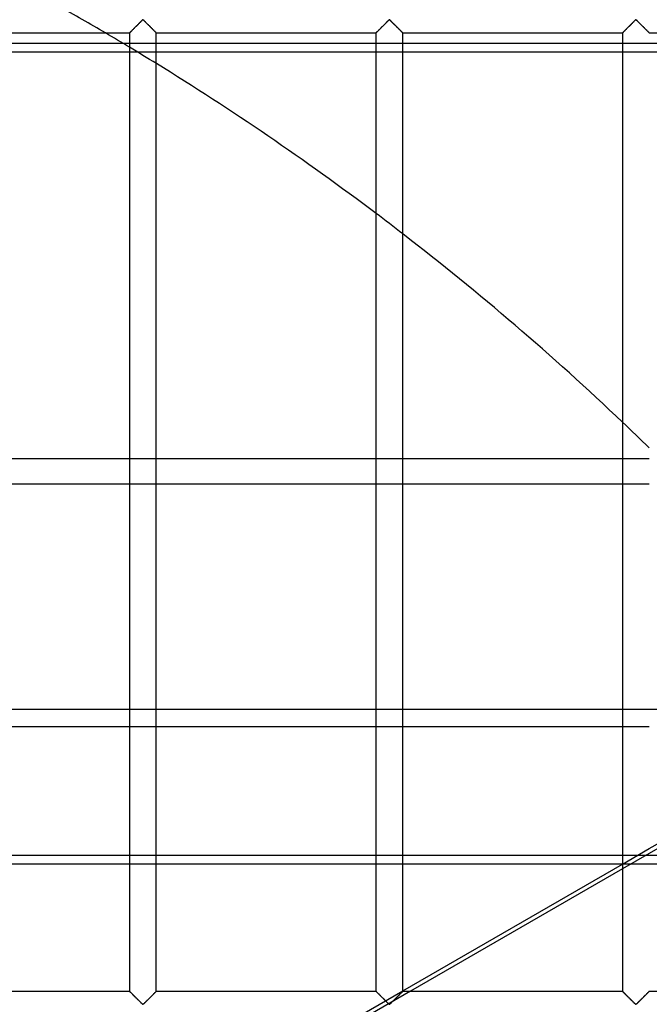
# Model space of a CAD drawing. Header units: millimetres. Extents: x -572 to 572, y -572 to 572.
# Tile 56 of 59: x 253 to 370, y 276 to 459. Entities that reach past the tile are written whole.
import ezdxf

# ---------------------------------------------------------------- set-up
doc = ezdxf.new("R2010")
doc.units = ezdxf.units.MM
doc.layers.add('MAIN-1', color=7, linetype='Continuous')
doc.layers.add('MAIN-2', color=7, linetype='Continuous')

msp = doc.modelspace()

# ---------------------------------------------------------------- linework, layer by layer
at = {"layer": 'MAIN-1'}
for p, q in [((275.32, 459.06), (275.42, 459.16)), ((275.42, 459.16), (275.51, 459.24)), ((275.51, 459.24), (275.62, 459.3)), ((275.62, 459.3), (275.7, 459.27)), ((275.7, 459.27), (275.75, 459.23)), ((275.75, 459.23), (275.81, 459.18)), ((275.81, 459.18), (275.86, 459.13)), ((275.86, 459.13), (275.92, 459.08)), ((321.26, 459.06), (321.36, 459.16)), ((321.36, 459.16), (321.45, 459.24)), ((321.45, 459.24), (321.56, 459.3)), ((321.56, 459.3), (321.64, 459.27)), ((321.64, 459.27), (321.69, 459.23)), ((321.69, 459.23), (321.74, 459.18)), ((321.74, 459.18), (321.8, 459.13)), ((321.8, 459.13), (321.85, 459.08)), ((367.2, 459.06), (367.29, 459.16)), ((367.29, 459.16), (367.39, 459.24)), ((367.39, 459.24), (367.5, 459.3)), ((367.5, 459.3), (367.57, 459.27)), ((367.57, 459.27), (367.63, 459.23)), ((367.63, 459.23), (367.68, 459.18)), ((367.68, 459.18), (367.73, 459.13)), ((367.73, 459.13), (367.79, 459.08)), ((273.45, 457.19), (273.53, 457.28)), ((273.53, 457.28), (273.63, 457.38)), ((273.63, 457.38), (273.73, 457.48)), ((273.73, 457.48), (273.84, 457.59)), ((273.84, 457.59), (273.95, 457.7)), ((273.95, 457.7), (274.06, 457.81)), ((274.06, 457.81), (274.18, 457.92)), ((274.18, 457.92), (274.29, 458.04)), ((274.29, 458.04), (274.41, 458.16)), ((274.41, 458.16), (274.53, 458.28)), ((274.53, 458.28), (274.65, 458.4)), ((274.65, 458.4), (274.77, 458.52)), ((274.77, 458.52), (274.89, 458.63)), ((274.89, 458.63), (275, 458.75)), ((275, 458.75), (275.11, 458.86)), ((275.11, 458.86), (275.22, 458.96)), ((275.22, 458.96), (275.32, 459.06)), ((275.92, 459.08), (275.97, 459.02)), ((275.97, 459.02), (276.03, 458.96)), ((276.03, 458.96), (276.09, 458.9)), ((276.09, 458.9), (276.16, 458.84)), ((276.16, 458.84), (276.22, 458.78)), ((276.22, 458.78), (276.28, 458.71)), ((276.28, 458.71), (276.35, 458.65)), ((276.35, 458.65), (276.42, 458.58)), ((276.42, 458.58), (276.48, 458.51)), ((276.48, 458.51), (276.55, 458.45)), ((276.55, 458.45), (276.62, 458.38)), ((276.62, 458.38), (276.69, 458.31)), ((276.69, 458.31), (276.76, 458.24)), ((276.76, 458.24), (276.83, 458.17)), ((276.83, 458.17), (276.9, 458.1)), ((276.9, 458.1), (276.96, 458.03)), ((276.96, 458.03), (277.03, 457.97)), ((277.03, 457.97), (277.1, 457.9)), ((277.1, 457.9), (277.17, 457.83)), ((277.17, 457.83), (277.23, 457.77)), ((277.23, 457.77), (277.3, 457.7)), ((277.3, 457.7), (277.36, 457.64)), ((277.36, 457.64), (277.42, 457.58)), ((277.42, 457.58), (277.48, 457.52)), ((277.48, 457.52), (277.54, 457.46)), ((277.54, 457.46), (277.6, 457.4)), ((277.6, 457.4), (277.66, 457.34)), ((277.66, 457.34), (277.71, 457.29)), ((277.71, 457.29), (277.76, 457.24)), ((319.38, 457.19), (319.47, 457.28)), ((319.47, 457.28), (319.57, 457.38)), ((319.57, 457.38), (319.67, 457.48)), ((319.67, 457.48), (319.78, 457.59)), ((319.78, 457.59), (319.88, 457.7)), ((319.88, 457.7), (320, 457.81)), ((320, 457.81), (320.11, 457.92)), ((320.11, 457.92), (320.23, 458.04)), ((320.23, 458.04), (320.35, 458.16)), ((320.35, 458.16), (320.47, 458.28)), ((320.47, 458.28), (320.59, 458.4)), ((320.59, 458.4), (320.71, 458.52)), ((320.71, 458.52), (320.83, 458.63)), ((320.83, 458.63), (320.94, 458.75)), ((320.94, 458.75), (321.05, 458.86)), ((321.05, 458.86), (321.16, 458.96)), ((321.16, 458.96), (321.26, 459.06)), ((321.85, 459.08), (321.91, 459.02)), ((321.91, 459.02), (321.97, 458.96)), ((321.97, 458.96), (322.03, 458.9)), ((322.03, 458.9), (322.09, 458.84)), ((322.09, 458.84), (322.16, 458.78)), ((322.16, 458.78), (322.22, 458.71)), ((322.22, 458.71), (322.29, 458.65)), ((322.29, 458.65), (322.35, 458.58)), ((322.35, 458.58), (322.42, 458.51)), ((322.42, 458.51), (322.49, 458.45)), ((322.49, 458.45), (322.56, 458.38)), ((322.56, 458.38), (322.63, 458.31)), ((322.63, 458.31), (322.69, 458.24)), ((322.69, 458.24), (322.76, 458.17)), ((322.76, 458.17), (322.83, 458.1)), ((322.83, 458.1), (322.9, 458.03)), ((322.9, 458.03), (322.97, 457.97)), ((322.97, 457.97), (323.04, 457.9)), ((323.04, 457.9), (323.1, 457.83)), ((323.1, 457.83), (323.17, 457.77)), ((323.17, 457.77), (323.23, 457.7)), ((323.23, 457.7), (323.3, 457.64)), ((323.3, 457.64), (323.36, 457.58)), ((323.36, 457.58), (323.42, 457.52)), ((323.42, 457.52), (323.48, 457.46)), ((323.48, 457.46), (323.54, 457.4)), ((323.54, 457.4), (323.59, 457.34)), ((323.59, 457.34), (323.65, 457.29)), ((323.65, 457.29), (323.7, 457.24)), ((365.32, 457.19), (365.41, 457.28)), ((365.41, 457.28), (365.51, 457.38)), ((365.51, 457.38), (365.61, 457.48)), ((365.61, 457.48), (365.71, 457.59)), ((365.71, 457.59), (365.82, 457.7)), ((365.82, 457.7), (365.93, 457.81)), ((365.93, 457.81), (366.05, 457.92)), ((366.05, 457.92), (366.17, 458.04)), ((366.17, 458.04), (366.29, 458.16)), ((366.29, 458.16), (366.41, 458.28)), ((366.41, 458.28), (366.53, 458.4)), ((366.53, 458.4), (366.65, 458.52)), ((366.65, 458.52), (366.76, 458.63)), ((366.76, 458.63), (366.88, 458.75)), ((366.88, 458.75), (366.99, 458.86)), ((366.99, 458.86), (367.1, 458.96)), ((367.1, 458.96), (367.2, 459.06)), ((367.79, 459.08), (367.85, 459.02)), ((367.85, 459.02), (367.91, 458.96)), ((367.91, 458.96), (367.97, 458.9)), ((367.97, 458.9), (368.03, 458.84)), ((368.03, 458.84), (368.09, 458.78)), ((368.09, 458.78), (368.16, 458.71)), ((368.16, 458.71), (368.23, 458.65)), ((368.23, 458.65), (368.29, 458.58)), ((368.29, 458.58), (368.36, 458.51)), ((368.36, 458.51), (368.43, 458.45)), ((368.43, 458.45), (368.49, 458.38)), ((368.49, 458.38), (368.56, 458.31)), ((368.56, 458.31), (368.63, 458.24)), ((368.63, 458.24), (368.7, 458.17)), ((368.7, 458.17), (368.77, 458.1)), ((368.77, 458.1), (368.84, 458.03)), ((368.84, 458.03), (368.91, 457.97)), ((368.91, 457.97), (368.97, 457.9)), ((368.97, 457.9), (369.04, 457.83)), ((369.04, 457.83), (369.11, 457.77)), ((369.11, 457.77), (369.17, 457.7)), ((369.17, 457.7), (369.23, 457.64)), ((369.23, 457.64), (369.3, 457.58)), ((369.3, 457.58), (369.36, 457.52)), ((369.36, 457.52), (369.42, 457.46)), ((369.42, 457.46), (369.47, 457.4)), ((369.47, 457.4), (369.53, 457.34)), ((369.53, 457.34), (369.59, 457.29)), ((369.59, 457.29), (369.64, 457.24)), ((232.19, 456.88), (273.13, 456.88)), ((273.13, 456.88), (273.15, 456.9)), ((273.13, 456.88), (273.13, 278.12)), ((273.13, 456.88), (273.13, 456.88)), ((273.15, 456.9), (273.19, 456.94)), ((273.19, 456.94), (273.23, 456.98)), ((273.23, 456.98), (273.29, 457.04)), ((273.29, 457.04), (273.36, 457.11)), ((273.36, 457.11), (273.45, 457.19)), ((277.76, 457.24), (277.81, 457.19)), ((277.81, 457.19), (277.86, 457.14)), ((277.86, 457.14), (277.9, 457.09)), ((277.9, 457.09), (277.94, 457.05)), ((277.94, 457.05), (277.98, 457.02)), ((277.98, 457.02), (278.01, 456.98)), ((278.01, 456.98), (278.04, 456.96)), ((278.04, 456.96), (278.07, 456.93)), ((278.07, 456.93), (278.09, 456.91)), ((278.09, 456.91), (278.1, 456.9)), ((278.1, 456.9), (278.11, 456.88)), ((278.11, 456.88), (278.12, 456.88)), ((278.12, 278.12), (278.12, 456.88)), ((278.12, 456.88), (278.12, 456.88)), ((278.12, 456.88), (319.06, 456.88)), ((319.06, 456.88), (319.06, 278.12)), ((319.06, 456.88), (319.07, 456.88)), ((319.07, 456.88), (319.09, 456.9)), ((319.09, 456.9), (319.13, 456.94)), ((319.13, 456.94), (319.17, 456.98)), ((319.17, 456.98), (319.23, 457.04)), ((319.23, 457.04), (319.3, 457.11)), ((319.3, 457.11), (319.38, 457.19)), ((323.7, 457.24), (323.75, 457.19)), ((323.75, 457.19), (323.8, 457.14)), ((323.8, 457.14), (323.84, 457.09)), ((323.84, 457.09), (323.88, 457.05)), ((323.88, 457.05), (323.92, 457.02)), ((323.92, 457.02), (323.95, 456.98)), ((323.95, 456.98), (323.98, 456.96)), ((323.98, 456.96), (324, 456.93)), ((324, 456.93), (324.03, 456.91)), ((324.03, 456.91), (324.04, 456.9)), ((324.04, 456.9), (324.05, 456.88)), ((324.05, 456.88), (324.06, 456.88)), ((324.06, 278.12), (324.06, 456.88)), ((324.06, 456.88), (324.06, 456.88)), ((324.06, 456.88), (365, 456.88)), ((365, 456.88), (365, 278.12)), ((365, 456.88), (365.01, 456.88)), ((365.01, 456.88), (365.03, 456.9)), ((365.03, 456.9), (365.06, 456.94)), ((365.06, 456.94), (365.11, 456.98)), ((365.11, 456.98), (365.17, 457.04)), ((365.17, 457.04), (365.24, 457.11)), ((365.24, 457.11), (365.32, 457.19)), ((369.64, 457.24), (369.69, 457.19)), ((369.69, 457.19), (369.74, 457.14)), ((369.74, 457.14), (369.78, 457.09)), ((369.78, 457.09), (369.82, 457.05)), ((369.82, 457.05), (369.86, 457.02)), ((369.86, 457.02), (369.89, 456.98)), ((369.89, 456.98), (369.92, 456.96)), ((369.92, 456.96), (369.94, 456.93)), ((369.94, 456.93), (369.96, 456.91)), ((369.96, 456.91), (369.98, 456.9)), ((369.98, 456.9), (369.99, 456.88)), ((369.99, 456.88), (370, 456.88)), ((370, 456.88), (370, 456.88)), ((370, 456.88), (410.94, 456.88)), ((272.02, 454.87), (232.19, 454.87)), ((232.19, 453.33), (273.13, 453.33)), ((232.19, 377.49), (273.13, 377.49)), ((278.12, 377.49), (319.06, 377.49)), ((324.06, 377.49), (365, 377.49)), ((273.13, 372.74), (232.19, 372.74)), ((319.06, 372.74), (278.12, 372.74)), ((365, 372.74), (324.06, 372.74)), ((232.19, 327.49), (273.13, 327.49)), ((278.12, 327.49), (319.06, 327.49)), ((324.06, 327.49), (365, 327.49)), ((370, 304.74), (409.96, 327.81)), ((410.36, 327.14), (370, 303.84)), ((273.13, 303.44), (232.19, 303.44)), ((319.06, 303.44), (278.12, 303.44)), ((365, 303.44), (324.06, 303.44)), ((232.19, 301.9), (273.13, 301.9)), ((278.12, 301.9), (319.06, 301.9)), ((324.06, 301.9), (365, 301.9)), ((324.06, 278.22), (365, 301.85)), ((365, 300.95), (325.47, 278.12)), ((232.19, 278.12), (273.13, 278.12)), ((273.14, 278.12), (273.13, 278.12)), ((273.13, 278.12), (273.13, 278.12)), ((273.15, 278.1), (273.14, 278.12)), ((273.16, 278.09), (273.15, 278.1)), ((273.18, 278.07), (273.16, 278.09)), ((273.21, 278.04), (273.18, 278.07)), ((273.24, 278.02), (273.21, 278.04)), ((273.27, 277.98), (273.24, 278.02)), ((273.31, 277.95), (273.27, 277.98)), ((273.35, 277.91), (273.31, 277.95)), ((273.39, 277.86), (273.35, 277.91)), ((273.44, 277.81), (273.39, 277.86)), ((273.49, 277.76), (273.44, 277.81)), ((273.54, 277.71), (273.49, 277.76)), ((273.59, 277.66), (273.54, 277.71)), ((273.65, 277.6), (273.59, 277.66)), ((273.71, 277.54), (273.65, 277.6)), ((273.77, 277.48), (273.71, 277.54)), ((273.83, 277.42), (273.77, 277.48)), ((273.89, 277.36), (273.83, 277.42)), ((273.95, 277.3), (273.89, 277.36)), ((277.3, 277.3), (277.19, 277.19)), ((277.41, 277.41), (277.3, 277.3)), ((277.52, 277.52), (277.41, 277.41)), ((277.62, 277.62), (277.52, 277.52)), ((277.72, 277.72), (277.62, 277.62)), ((277.8, 277.81), (277.72, 277.72)), ((277.89, 277.89), (277.8, 277.81)), ((277.96, 277.96), (277.89, 277.89)), ((278.02, 278.02), (277.96, 277.96)), ((278.06, 278.06), (278.02, 278.02)), ((278.1, 278.1), (278.06, 278.06)), ((278.12, 278.12), (278.1, 278.1)), ((278.12, 278.12), (278.12, 278.12)), ((278.12, 278.12), (319.06, 278.12)), ((319.07, 278.12), (319.06, 278.12)), ((319.08, 278.1), (319.07, 278.12)), ((319.07, 278.12), (319.07, 278.12)), ((319.1, 278.09), (319.08, 278.1)), ((319.12, 278.07), (319.1, 278.09)), ((319.14, 278.04), (319.12, 278.07)), ((319.17, 278.02), (319.14, 278.04)), ((319.21, 277.98), (319.17, 278.02)), ((319.24, 277.95), (319.21, 277.98)), ((319.28, 277.91), (319.24, 277.95)), ((319.33, 277.86), (319.28, 277.91)), ((319.37, 277.81), (319.33, 277.86)), ((319.42, 277.76), (319.37, 277.81)), ((319.48, 277.71), (319.42, 277.76)), ((319.53, 277.66), (319.48, 277.71)), ((319.59, 277.6), (319.53, 277.66)), ((319.65, 277.54), (319.59, 277.6)), ((319.71, 277.48), (319.65, 277.54)), ((319.77, 277.42), (319.71, 277.48)), ((319.83, 277.36), (319.77, 277.42)), ((319.89, 277.3), (319.83, 277.36)), ((323.24, 277.3), (323.13, 277.19)), ((323.35, 277.41), (323.24, 277.3)), ((323.45, 277.52), (323.35, 277.41)), ((323.56, 277.62), (323.45, 277.52)), ((323.65, 277.72), (323.56, 277.62)), ((323.74, 277.81), (323.65, 277.72)), ((323.82, 277.89), (323.74, 277.81)), ((323.89, 277.96), (323.82, 277.89)), ((323.95, 278.02), (323.89, 277.96)), ((324, 278.06), (323.95, 278.02)), ((324.03, 278.1), (324, 278.06)), ((324.05, 278.12), (324.03, 278.1)), ((324.06, 278.12), (324.05, 278.12)), ((324.06, 278.12), (365, 278.12)), ((365.01, 278.12), (365, 278.12)), ((365, 278.12), (365, 278.12)), ((365.02, 278.1), (365.01, 278.12)), ((365.04, 278.09), (365.02, 278.1)), ((365.06, 278.07), (365.04, 278.09)), ((365.08, 278.04), (365.06, 278.07)), ((365.11, 278.02), (365.08, 278.04)), ((365.14, 277.98), (365.11, 278.02)), ((365.18, 277.95), (365.14, 277.98)), ((365.22, 277.91), (365.18, 277.95)), ((365.26, 277.86), (365.22, 277.91)), ((365.31, 277.81), (365.26, 277.86)), ((365.36, 277.76), (365.31, 277.81)), ((365.41, 277.71), (365.36, 277.76)), ((365.47, 277.66), (365.41, 277.71)), ((365.53, 277.6), (365.47, 277.66)), ((365.58, 277.54), (365.53, 277.6)), ((365.64, 277.48), (365.58, 277.54)), ((365.7, 277.42), (365.64, 277.48)), ((365.77, 277.36), (365.7, 277.42)), ((365.83, 277.3), (365.77, 277.36)), ((369.18, 277.3), (369.07, 277.19)), ((369.29, 277.41), (369.18, 277.3)), ((369.39, 277.52), (369.29, 277.41)), ((369.49, 277.62), (369.39, 277.52)), ((369.59, 277.72), (369.49, 277.62)), ((369.68, 277.81), (369.59, 277.72)), ((369.76, 277.89), (369.68, 277.81)), ((369.83, 277.96), (369.76, 277.89)), ((369.89, 278.02), (369.83, 277.96)), ((369.94, 278.06), (369.89, 278.02)), ((369.97, 278.1), (369.94, 278.06)), ((369.99, 278.12), (369.97, 278.1)), ((370, 278.12), (369.99, 278.12)), ((370, 278.12), (410.94, 278.12)), ((274.02, 277.23), (273.95, 277.3)), ((274.08, 277.17), (274.02, 277.23)), ((274.15, 277.1), (274.08, 277.17)), ((274.22, 277.03), (274.15, 277.1)), ((274.29, 276.97), (274.22, 277.03)), ((274.35, 276.9), (274.29, 276.97)), ((274.42, 276.83), (274.35, 276.9)), ((274.49, 276.76), (274.42, 276.83)), ((274.56, 276.69), (274.49, 276.76)), ((274.63, 276.62), (274.56, 276.69)), ((274.7, 276.55), (274.63, 276.62)), ((274.77, 276.49), (274.7, 276.55)), ((274.83, 276.42), (274.77, 276.49)), ((274.9, 276.35), (274.83, 276.42)), ((274.97, 276.29), (274.9, 276.35)), ((275.03, 276.22), (274.97, 276.29)), ((275.09, 276.16), (275.03, 276.22)), ((275.16, 276.1), (275.09, 276.16)), ((275.22, 276.04), (275.16, 276.1)), ((275.28, 275.98), (275.22, 276.04)), ((275.33, 275.92), (275.28, 275.98)), ((275.39, 275.87), (275.33, 275.92)), ((275.44, 275.82), (275.39, 275.87)), ((275.5, 275.77), (275.44, 275.82)), ((275.55, 275.73), (275.5, 275.77)), ((275.62, 275.7), (275.55, 275.73)), ((275.74, 275.76), (275.62, 275.7)), ((275.83, 275.84), (275.74, 275.76)), ((275.93, 275.94), (275.83, 275.84)), ((276.03, 276.04), (275.93, 275.94)), ((276.14, 276.14), (276.03, 276.04)), ((276.25, 276.25), (276.14, 276.14)), ((276.36, 276.37), (276.25, 276.25)), ((276.48, 276.48), (276.36, 276.37)), ((276.6, 276.6), (276.48, 276.48)), ((276.72, 276.72), (276.6, 276.6)), ((276.84, 276.84), (276.72, 276.72)), ((276.96, 276.96), (276.84, 276.84)), ((277.07, 277.08), (276.96, 276.96)), ((277.19, 277.19), (277.07, 277.08)), ((319.96, 277.23), (319.89, 277.3)), ((320.02, 277.17), (319.96, 277.23)), ((320.09, 277.1), (320.02, 277.17)), ((320.16, 277.03), (320.09, 277.1)), ((320.22, 276.97), (320.16, 277.03)), ((320.29, 276.9), (320.22, 276.97)), ((320.36, 276.83), (320.29, 276.9)), ((320.43, 276.76), (320.36, 276.83)), ((320.5, 276.69), (320.43, 276.76)), ((320.57, 276.62), (320.5, 276.69)), ((320.64, 276.55), (320.57, 276.62)), ((320.7, 276.49), (320.64, 276.55)), ((320.77, 276.42), (320.7, 276.49)), ((320.84, 276.35), (320.77, 276.42)), ((320.9, 276.29), (320.84, 276.35)), ((320.97, 276.22), (320.9, 276.29)), ((321.03, 276.16), (320.97, 276.22)), ((321.09, 276.1), (321.03, 276.16)), ((321.16, 276.04), (321.09, 276.1)), ((321.21, 275.98), (321.16, 276.04)), ((321.27, 275.92), (321.21, 275.98)), ((321.33, 275.87), (321.27, 275.92)), ((321.38, 275.82), (321.33, 275.87)), ((321.43, 275.77), (321.38, 275.82)), ((321.49, 275.73), (321.43, 275.77)), ((321.56, 275.7), (321.49, 275.73)), ((321.68, 275.76), (321.56, 275.7)), ((321.77, 275.84), (321.68, 275.76)), ((321.87, 275.94), (321.77, 275.84)), ((321.97, 276.04), (321.87, 275.94)), ((322.07, 276.14), (321.97, 276.04)), ((322.19, 276.25), (322.07, 276.14)), ((322.3, 276.37), (322.19, 276.25)), ((322.42, 276.48), (322.3, 276.37)), ((322.53, 276.6), (322.42, 276.48)), ((322.65, 276.72), (322.53, 276.6)), ((322.77, 276.84), (322.65, 276.72)), ((322.89, 276.96), (322.77, 276.84)), ((323.01, 277.08), (322.89, 276.96)), ((323.13, 277.19), (323.01, 277.08)), ((365.89, 277.23), (365.83, 277.3)), ((365.96, 277.17), (365.89, 277.23)), ((366.03, 277.1), (365.96, 277.17)), ((366.09, 277.03), (366.03, 277.1)), ((366.16, 276.97), (366.09, 277.03)), ((366.23, 276.9), (366.16, 276.97)), ((366.3, 276.83), (366.23, 276.9)), ((366.37, 276.76), (366.3, 276.83)), ((366.44, 276.69), (366.37, 276.76)), ((366.51, 276.62), (366.44, 276.69)), ((366.57, 276.55), (366.51, 276.62)), ((366.64, 276.49), (366.57, 276.55)), ((366.71, 276.42), (366.64, 276.49)), ((366.77, 276.35), (366.71, 276.42)), ((366.84, 276.29), (366.77, 276.35)), ((366.91, 276.22), (366.84, 276.29)), ((366.97, 276.16), (366.91, 276.22)), ((367.03, 276.1), (366.97, 276.16)), ((367.09, 276.04), (367.03, 276.1)), ((367.15, 275.98), (367.09, 276.04)), ((367.21, 275.92), (367.15, 275.98)), ((367.27, 275.87), (367.21, 275.92)), ((367.32, 275.82), (367.27, 275.87)), ((367.37, 275.77), (367.32, 275.82)), ((367.43, 275.73), (367.37, 275.77)), ((367.5, 275.7), (367.43, 275.73)), ((367.61, 275.76), (367.5, 275.7)), ((367.71, 275.84), (367.61, 275.76)), ((367.8, 275.94), (367.71, 275.84)), ((367.9, 276.04), (367.8, 275.94)), ((368.01, 276.14), (367.9, 276.04)), ((368.12, 276.25), (368.01, 276.14)), ((368.24, 276.37), (368.12, 276.25)), ((368.35, 276.48), (368.24, 276.37)), ((368.47, 276.6), (368.35, 276.48)), ((368.59, 276.72), (368.47, 276.6)), ((368.71, 276.84), (368.59, 276.72)), ((368.83, 276.96), (368.71, 276.84)), ((368.95, 277.08), (368.83, 276.96)), ((369.07, 277.19), (368.95, 277.08))]:
    msp.add_line(p, q, dxfattribs=at)
for start, end in [(58.9803, 59.5451), (52.9863, 58.3478), (46.4742, 52.3065)]:
    msp.add_arc((0, 0), 530, start, end, dxfattribs=at)
at = {"layer": 'MAIN-2'}
for p, q in [((275.42, 459.16), (275.34, 459.08)), ((275.49, 459.22), (275.42, 459.16)), ((275.57, 459.29), (275.49, 459.22)), ((275.68, 459.29), (275.57, 459.29)), ((275.76, 459.22), (275.68, 459.29)), ((275.83, 459.16), (275.76, 459.22)), ((275.91, 459.08), (275.83, 459.16)), ((321.35, 459.16), (321.28, 459.08)), ((321.43, 459.22), (321.35, 459.16)), ((321.51, 459.29), (321.43, 459.22)), ((321.62, 459.29), (321.51, 459.29)), ((321.7, 459.22), (321.62, 459.29)), ((321.77, 459.16), (321.7, 459.22)), ((321.85, 459.08), (321.77, 459.16)), ((367.29, 459.16), (367.21, 459.08)), ((367.37, 459.22), (367.29, 459.16)), ((367.44, 459.29), (367.37, 459.22)), ((367.56, 459.29), (367.44, 459.29)), ((367.63, 459.22), (367.56, 459.29)), ((367.71, 459.16), (367.63, 459.22)), ((367.79, 459.08), (367.71, 459.16)), ((273.54, 457.29), (273.47, 457.22)), ((273.62, 457.37), (273.54, 457.29)), ((273.7, 457.45), (273.62, 457.37)), ((273.78, 457.53), (273.7, 457.45)), ((273.87, 457.62), (273.78, 457.53)), ((273.96, 457.71), (273.87, 457.62)), ((274.05, 457.8), (273.96, 457.71)), ((274.14, 457.89), (274.05, 457.8)), ((274.24, 457.98), (274.14, 457.89)), ((274.33, 458.08), (274.24, 457.98)), ((274.43, 458.18), (274.33, 458.08)), ((274.52, 458.27), (274.43, 458.18)), ((274.62, 458.37), (274.52, 458.27)), ((274.72, 458.46), (274.62, 458.37)), ((274.81, 458.56), (274.72, 458.46)), ((274.9, 458.65), (274.81, 458.56)), ((275, 458.74), (274.9, 458.65)), ((275.09, 458.83), (275, 458.74)), ((275.17, 458.92), (275.09, 458.83)), ((275.26, 459), (275.17, 458.92)), ((275.34, 459.08), (275.26, 459)), ((275.99, 459), (275.91, 459.08)), ((276.08, 458.92), (275.99, 459)), ((276.16, 458.83), (276.08, 458.92)), ((276.25, 458.74), (276.16, 458.83)), ((276.35, 458.65), (276.25, 458.74)), ((276.44, 458.56), (276.35, 458.65)), ((276.53, 458.46), (276.44, 458.56)), ((276.63, 458.37), (276.53, 458.46)), ((276.73, 458.27), (276.63, 458.37)), ((276.82, 458.18), (276.73, 458.27)), ((276.92, 458.08), (276.82, 458.18)), ((277.01, 457.98), (276.92, 458.08)), ((277.11, 457.89), (277.01, 457.98)), ((277.2, 457.8), (277.11, 457.89)), ((277.29, 457.71), (277.2, 457.8)), ((277.38, 457.62), (277.29, 457.71)), ((277.47, 457.53), (277.38, 457.62)), ((277.55, 457.45), (277.47, 457.53)), ((277.63, 457.37), (277.55, 457.45)), ((277.71, 457.29), (277.63, 457.37)), ((277.78, 457.22), (277.71, 457.29)), ((319.48, 457.29), (319.4, 457.22)), ((319.56, 457.37), (319.48, 457.29)), ((319.64, 457.45), (319.56, 457.37)), ((319.72, 457.53), (319.64, 457.45)), ((319.81, 457.62), (319.72, 457.53)), ((319.89, 457.71), (319.81, 457.62)), ((319.98, 457.8), (319.89, 457.71)), ((320.08, 457.89), (319.98, 457.8)), ((320.17, 457.98), (320.08, 457.89)), ((320.27, 458.08), (320.17, 457.98)), ((320.37, 458.18), (320.27, 458.08)), ((320.46, 458.27), (320.37, 458.18)), ((320.56, 458.37), (320.46, 458.27)), ((320.65, 458.46), (320.56, 458.37)), ((320.75, 458.56), (320.65, 458.46)), ((320.84, 458.65), (320.75, 458.56)), ((320.93, 458.74), (320.84, 458.65)), ((321.02, 458.83), (320.93, 458.74)), ((321.11, 458.92), (321.02, 458.83)), ((321.2, 459), (321.11, 458.92)), ((321.28, 459.08), (321.2, 459)), ((321.93, 459), (321.85, 459.08)), ((322.01, 458.92), (321.93, 459)), ((322.1, 458.83), (322.01, 458.92)), ((322.19, 458.74), (322.1, 458.83)), ((322.28, 458.65), (322.19, 458.74)), ((322.38, 458.56), (322.28, 458.65)), ((322.47, 458.46), (322.38, 458.56)), ((322.57, 458.37), (322.47, 458.46)), ((322.66, 458.27), (322.57, 458.37)), ((322.76, 458.18), (322.66, 458.27)), ((322.86, 458.08), (322.76, 458.18)), ((322.95, 457.98), (322.86, 458.08)), ((323.05, 457.89), (322.95, 457.98)), ((323.14, 457.8), (323.05, 457.89)), ((323.23, 457.71), (323.14, 457.8)), ((323.32, 457.62), (323.23, 457.71)), ((323.4, 457.53), (323.32, 457.62)), ((323.49, 457.45), (323.4, 457.53)), ((323.57, 457.37), (323.49, 457.45)), ((323.65, 457.29), (323.57, 457.37)), ((323.72, 457.22), (323.65, 457.29)), ((365.42, 457.29), (365.34, 457.22)), ((365.49, 457.37), (365.42, 457.29)), ((365.57, 457.45), (365.49, 457.37)), ((365.66, 457.53), (365.57, 457.45)), ((365.74, 457.62), (365.66, 457.53)), ((365.83, 457.71), (365.74, 457.62)), ((365.92, 457.8), (365.83, 457.71)), ((366.02, 457.89), (365.92, 457.8)), ((366.11, 457.98), (366.02, 457.89)), ((366.21, 458.08), (366.11, 457.98)), ((366.3, 458.18), (366.21, 458.08)), ((366.4, 458.27), (366.3, 458.18)), ((366.5, 458.37), (366.4, 458.27)), ((366.59, 458.46), (366.5, 458.37)), ((366.69, 458.56), (366.59, 458.46)), ((366.78, 458.65), (366.69, 458.56)), ((366.87, 458.74), (366.78, 458.65)), ((366.96, 458.83), (366.87, 458.74)), ((367.05, 458.92), (366.96, 458.83)), ((367.13, 459), (367.05, 458.92)), ((367.21, 459.08), (367.13, 459)), ((367.87, 459), (367.79, 459.08)), ((367.95, 458.92), (367.87, 459)), ((368.04, 458.83), (367.95, 458.92)), ((368.13, 458.74), (368.04, 458.83)), ((368.22, 458.65), (368.13, 458.74)), ((368.31, 458.56), (368.22, 458.65)), ((368.41, 458.46), (368.31, 458.56)), ((368.5, 458.37), (368.41, 458.46)), ((368.6, 458.27), (368.5, 458.37)), ((368.7, 458.18), (368.6, 458.27)), ((368.79, 458.08), (368.7, 458.18)), ((368.89, 457.98), (368.79, 458.08)), ((368.98, 457.89), (368.89, 457.98)), ((369.08, 457.8), (368.98, 457.89)), ((369.17, 457.71), (369.08, 457.8)), ((369.26, 457.62), (369.17, 457.71)), ((369.34, 457.53), (369.26, 457.62)), ((369.43, 457.45), (369.34, 457.53)), ((369.51, 457.37), (369.43, 457.45)), ((369.58, 457.29), (369.51, 457.37)), ((369.66, 457.22), (369.58, 457.29)), ((273.14, 456.89), (273.13, 456.88)), ((273.13, 456.88), (273.13, 456.88)), ((273.17, 456.92), (273.14, 456.89)), ((273.2, 456.95), (273.17, 456.92)), ((273.24, 456.99), (273.2, 456.95)), ((273.28, 457.03), (273.24, 456.99)), ((273.34, 457.09), (273.28, 457.03)), ((273.4, 457.15), (273.34, 457.09)), ((273.47, 457.22), (273.4, 457.15)), ((277.85, 457.15), (277.78, 457.22)), ((277.91, 457.09), (277.85, 457.15)), ((277.97, 457.03), (277.91, 457.09)), ((278.01, 456.99), (277.97, 457.03)), ((278.05, 456.95), (278.01, 456.99)), ((278.08, 456.92), (278.05, 456.95)), ((278.11, 456.89), (278.08, 456.92)), ((278.12, 456.88), (278.11, 456.89)), ((278.12, 456.88), (278.12, 456.88)), ((319.07, 456.88), (319.06, 456.88)), ((319.08, 456.89), (319.07, 456.88)), ((319.1, 456.92), (319.08, 456.89)), ((319.13, 456.95), (319.1, 456.92)), ((319.17, 456.99), (319.13, 456.95)), ((319.22, 457.03), (319.17, 456.99)), ((319.28, 457.09), (319.22, 457.03)), ((319.34, 457.15), (319.28, 457.09)), ((319.4, 457.22), (319.34, 457.15)), ((323.79, 457.15), (323.72, 457.22)), ((323.85, 457.09), (323.79, 457.15)), ((323.9, 457.03), (323.85, 457.09)), ((323.95, 456.99), (323.9, 457.03)), ((323.99, 456.95), (323.95, 456.99)), ((324.02, 456.92), (323.99, 456.95)), ((324.04, 456.89), (324.02, 456.92)), ((324.06, 456.88), (324.04, 456.89)), ((324.06, 456.88), (324.06, 456.88)), ((365.01, 456.88), (365, 456.88)), ((365.02, 456.89), (365.01, 456.88)), ((365.04, 456.92), (365.02, 456.89)), ((365.07, 456.95), (365.04, 456.92)), ((365.11, 456.99), (365.07, 456.95)), ((365.16, 457.03), (365.11, 456.99)), ((365.21, 457.09), (365.16, 457.03)), ((365.27, 457.15), (365.21, 457.09)), ((365.34, 457.22), (365.27, 457.15)), ((369.73, 457.15), (369.66, 457.22)), ((369.79, 457.09), (369.73, 457.15)), ((369.84, 457.03), (369.79, 457.09)), ((369.89, 456.99), (369.84, 457.03)), ((369.93, 456.95), (369.89, 456.99)), ((369.96, 456.92), (369.93, 456.95)), ((369.98, 456.89), (369.96, 456.92)), ((369.99, 456.88), (369.98, 456.89)), ((370, 456.88), (369.99, 456.88)), ((527.5, 454.87), (272.02, 454.87)), ((273.13, 453.33), (527.5, 453.33)), ((273.13, 377.49), (278.12, 377.49)), ((319.06, 377.49), (324.06, 377.49)), ((365, 377.49), (370, 377.49)), ((278.12, 372.74), (273.13, 372.74)), ((324.06, 372.74), (319.06, 372.74)), ((370, 372.74), (365, 372.74)), ((527.5, 330.7), (-527.5, 330.7)), ((273.13, 327.49), (278.12, 327.49)), ((319.06, 327.49), (324.06, 327.49)), ((365, 327.49), (370, 327.49)), ((278.12, 303.44), (273.13, 303.44)), ((324.06, 303.44), (319.06, 303.44)), ((365, 301.85), (370, 304.74)), ((370, 303.84), (365, 300.95)), ((428.4, 303.44), (365, 303.44)), ((273.13, 301.9), (278.12, 301.9)), ((319.06, 301.9), (324.06, 301.9)), ((365, 301.9), (429.49, 301.9)), ((273.13, 278.12), (273.13, 278.12)), ((273.13, 278.12), (273.14, 278.11)), ((273.14, 278.11), (273.17, 278.08)), ((273.17, 278.08), (273.2, 278.05)), ((273.2, 278.05), (273.24, 278.01)), ((273.24, 278.01), (273.28, 277.97)), ((273.28, 277.97), (273.34, 277.91)), ((273.34, 277.91), (273.4, 277.85)), ((273.4, 277.85), (273.47, 277.78)), ((273.47, 277.78), (273.54, 277.71)), ((273.54, 277.71), (273.62, 277.63)), ((273.62, 277.63), (273.7, 277.55)), ((273.7, 277.55), (273.78, 277.47)), ((273.78, 277.47), (273.87, 277.38)), ((273.87, 277.38), (273.96, 277.29)), ((277.29, 277.29), (277.38, 277.38)), ((277.38, 277.38), (277.47, 277.47)), ((277.47, 277.47), (277.55, 277.55)), ((277.55, 277.55), (277.63, 277.63)), ((277.63, 277.63), (277.71, 277.71)), ((277.71, 277.71), (277.78, 277.78)), ((277.78, 277.78), (277.85, 277.85)), ((277.85, 277.85), (277.91, 277.91)), ((277.91, 277.91), (277.97, 277.97)), ((277.97, 277.97), (278.01, 278.01)), ((278.01, 278.01), (278.05, 278.05)), ((278.05, 278.05), (278.08, 278.08)), ((278.08, 278.08), (278.11, 278.11)), ((278.11, 278.11), (278.12, 278.12)), ((278.12, 278.12), (278.12, 278.12)), ((315.24, 273.13), (324.06, 278.22)), ((325.47, 278.12), (316.81, 273.13)), ((319.06, 278.12), (319.07, 278.12)), ((319.07, 278.12), (319.08, 278.11)), ((319.08, 278.11), (319.1, 278.08)), ((319.1, 278.08), (319.13, 278.05)), ((319.13, 278.05), (319.17, 278.01)), ((319.17, 278.01), (319.22, 277.97)), ((319.22, 277.97), (319.28, 277.91)), ((319.28, 277.91), (319.34, 277.85)), ((319.34, 277.85), (319.4, 277.78)), ((319.4, 277.78), (319.48, 277.71)), ((319.48, 277.71), (319.56, 277.63)), ((319.56, 277.63), (319.64, 277.55)), ((319.64, 277.55), (319.72, 277.47)), ((319.72, 277.47), (319.81, 277.38)), ((319.81, 277.38), (319.89, 277.29)), ((323.23, 277.29), (323.32, 277.38)), ((323.32, 277.38), (323.4, 277.47)), ((323.4, 277.47), (323.49, 277.55)), ((323.49, 277.55), (323.57, 277.63)), ((323.57, 277.63), (323.65, 277.71)), ((323.65, 277.71), (323.72, 277.78)), ((323.72, 277.78), (323.79, 277.85)), ((323.79, 277.85), (323.85, 277.91)), ((323.85, 277.91), (323.9, 277.97)), ((323.9, 277.97), (323.95, 278.01)), ((323.95, 278.01), (323.99, 278.05)), ((323.99, 278.05), (324.02, 278.08)), ((324.02, 278.08), (324.04, 278.11)), ((324.04, 278.11), (324.06, 278.12)), ((324.06, 278.12), (324.06, 278.12)), ((365, 278.12), (365.01, 278.12)), ((365.01, 278.12), (365.02, 278.11)), ((365.02, 278.11), (365.04, 278.08)), ((365.04, 278.08), (365.07, 278.05)), ((365.07, 278.05), (365.11, 278.01)), ((365.11, 278.01), (365.16, 277.97)), ((365.16, 277.97), (365.21, 277.91)), ((365.21, 277.91), (365.27, 277.85)), ((365.27, 277.85), (365.34, 277.78)), ((365.34, 277.78), (365.42, 277.71)), ((365.42, 277.71), (365.49, 277.63)), ((365.49, 277.63), (365.57, 277.55)), ((365.57, 277.55), (365.66, 277.47)), ((365.66, 277.47), (365.74, 277.38)), ((365.74, 277.38), (365.83, 277.29)), ((369.17, 277.29), (369.26, 277.38)), ((369.26, 277.38), (369.34, 277.47)), ((369.34, 277.47), (369.43, 277.55)), ((369.43, 277.55), (369.51, 277.63)), ((369.51, 277.63), (369.58, 277.71)), ((369.58, 277.71), (369.66, 277.78)), ((369.66, 277.78), (369.73, 277.85)), ((369.73, 277.85), (369.79, 277.91)), ((369.79, 277.91), (369.84, 277.97)), ((369.84, 277.97), (369.89, 278.01)), ((369.89, 278.01), (369.93, 278.05)), ((369.93, 278.05), (369.96, 278.08)), ((369.96, 278.08), (369.98, 278.11)), ((369.98, 278.11), (369.99, 278.12)), ((369.99, 278.12), (370, 278.12)), ((273.96, 277.29), (274.05, 277.2)), ((274.05, 277.2), (274.14, 277.11)), ((274.14, 277.11), (274.24, 277.02)), ((274.24, 277.02), (274.33, 276.92)), ((274.33, 276.92), (274.43, 276.82)), ((274.43, 276.82), (274.52, 276.73)), ((274.52, 276.73), (274.62, 276.63)), ((274.62, 276.63), (274.72, 276.54)), ((274.72, 276.54), (274.81, 276.44)), ((274.81, 276.44), (274.9, 276.35)), ((274.9, 276.35), (275, 276.26)), ((275, 276.26), (275.09, 276.17)), ((275.09, 276.17), (275.17, 276.08)), ((275.17, 276.08), (275.26, 276)), ((275.26, 276), (275.34, 275.92)), ((275.34, 275.92), (275.42, 275.84)), ((275.42, 275.84), (275.49, 275.78)), ((275.49, 275.78), (275.57, 275.71)), ((275.57, 275.71), (275.68, 275.71)), ((275.68, 275.71), (275.76, 275.78)), ((275.76, 275.78), (275.83, 275.84)), ((275.83, 275.84), (275.91, 275.92)), ((275.91, 275.92), (275.99, 276)), ((275.99, 276), (276.08, 276.08)), ((276.08, 276.08), (276.16, 276.17)), ((276.16, 276.17), (276.25, 276.26)), ((276.25, 276.26), (276.35, 276.35)), ((276.35, 276.35), (276.44, 276.44)), ((276.44, 276.44), (276.53, 276.54)), ((276.53, 276.54), (276.63, 276.63)), ((276.63, 276.63), (276.73, 276.73)), ((276.73, 276.73), (276.82, 276.82)), ((276.82, 276.82), (276.92, 276.92)), ((276.92, 276.92), (277.01, 277.02)), ((277.01, 277.02), (277.11, 277.11)), ((277.11, 277.11), (277.2, 277.2)), ((277.2, 277.2), (277.29, 277.29)), ((319.89, 277.29), (319.98, 277.2)), ((319.98, 277.2), (320.08, 277.11)), ((320.08, 277.11), (320.17, 277.02)), ((320.17, 277.02), (320.27, 276.92)), ((320.27, 276.92), (320.37, 276.82)), ((320.37, 276.82), (320.46, 276.73)), ((320.46, 276.73), (320.56, 276.63)), ((320.56, 276.63), (320.65, 276.54)), ((320.65, 276.54), (320.75, 276.44)), ((320.75, 276.44), (320.84, 276.35)), ((320.84, 276.35), (320.93, 276.26)), ((320.93, 276.26), (321.02, 276.17)), ((321.02, 276.17), (321.11, 276.08)), ((321.11, 276.08), (321.2, 276)), ((321.2, 276), (321.28, 275.92)), ((321.28, 275.92), (321.35, 275.84)), ((321.35, 275.84), (321.43, 275.78)), ((321.43, 275.78), (321.51, 275.71)), ((321.51, 275.71), (321.62, 275.71)), ((321.62, 275.71), (321.7, 275.78)), ((321.7, 275.78), (321.77, 275.84)), ((321.77, 275.84), (321.85, 275.92)), ((321.85, 275.92), (321.93, 276)), ((321.93, 276), (322.01, 276.08)), ((322.01, 276.08), (322.1, 276.17)), ((322.1, 276.17), (322.19, 276.26)), ((322.19, 276.26), (322.28, 276.35)), ((322.28, 276.35), (322.38, 276.44)), ((322.38, 276.44), (322.47, 276.54)), ((322.47, 276.54), (322.57, 276.63)), ((322.57, 276.63), (322.66, 276.73)), ((322.66, 276.73), (322.76, 276.82)), ((322.76, 276.82), (322.86, 276.92)), ((322.86, 276.92), (322.95, 277.02)), ((322.95, 277.02), (323.05, 277.11)), ((323.05, 277.11), (323.14, 277.2)), ((323.14, 277.2), (323.23, 277.29)), ((365.83, 277.29), (365.92, 277.2)), ((365.92, 277.2), (366.02, 277.11)), ((366.02, 277.11), (366.11, 277.02)), ((366.11, 277.02), (366.21, 276.92)), ((366.21, 276.92), (366.3, 276.82)), ((366.3, 276.82), (366.4, 276.73)), ((366.4, 276.73), (366.5, 276.63)), ((366.5, 276.63), (366.59, 276.54)), ((366.59, 276.54), (366.69, 276.44)), ((366.69, 276.44), (366.78, 276.35)), ((366.78, 276.35), (366.87, 276.26)), ((366.87, 276.26), (366.96, 276.17)), ((366.96, 276.17), (367.05, 276.08)), ((367.05, 276.08), (367.13, 276)), ((367.13, 276), (367.21, 275.92)), ((367.21, 275.92), (367.29, 275.84)), ((367.29, 275.84), (367.37, 275.78)), ((367.37, 275.78), (367.44, 275.71)), ((367.44, 275.71), (367.56, 275.71)), ((367.56, 275.71), (367.63, 275.78)), ((367.63, 275.78), (367.71, 275.84)), ((367.71, 275.84), (367.79, 275.92)), ((367.79, 275.92), (367.87, 276)), ((367.87, 276), (367.95, 276.08)), ((367.95, 276.08), (368.04, 276.17)), ((368.04, 276.17), (368.13, 276.26)), ((368.13, 276.26), (368.22, 276.35)), ((368.22, 276.35), (368.31, 276.44)), ((368.31, 276.44), (368.41, 276.54)), ((368.41, 276.54), (368.5, 276.63)), ((368.5, 276.63), (368.6, 276.73)), ((368.6, 276.73), (368.7, 276.82)), ((368.7, 276.82), (368.79, 276.92)), ((368.79, 276.92), (368.89, 277.02)), ((368.89, 277.02), (368.98, 277.11)), ((368.98, 277.11), (369.08, 277.2)), ((369.08, 277.2), (369.17, 277.29))]:
    msp.add_line(p, q, dxfattribs=at)
for start, end in [(59.5451, 60.629), (58.3478, 58.9803), (52.3065, 52.9863), (45.7243, 46.4742)]:
    msp.add_arc((0, 0), 530, start, end, dxfattribs=at)

doc.saveas('drawing.dxf')
